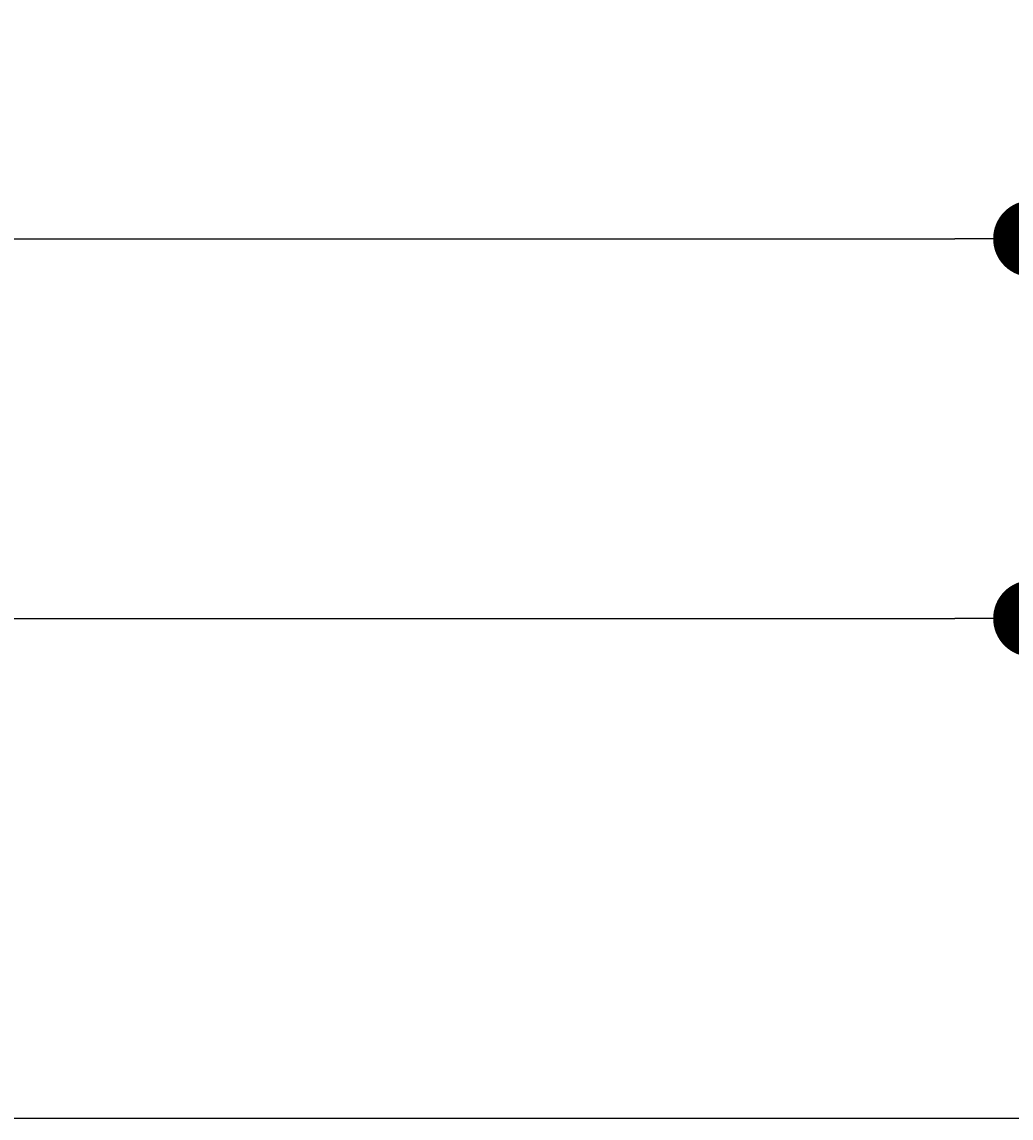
# Model space of a CAD drawing. Extents: x 715 to 7297, y -133 to 6110.
# Tile 92 of 93: x 5745 to 6262, y 5537 to 6110. Entities that reach past the tile are written whole.
import ezdxf

# ---------------------------------------------------------------- set-up
doc = ezdxf.new("R2010")
doc.units = 0
doc.layers.get('0').update_dxf_attribs({"linetype": 'CONTINUOUS'})
doc.layers.get('DEFPOINTS').update_dxf_attribs({"linetype": 'CONTINUOUS'})
doc.layers.add('4', color=3, linetype='CONTINUOUS')
doc.styles.get("Standard").update_dxf_attribs({"font": 'ISOCP.SHX'})
doc.dimstyles.get("Standard").update_dxf_attribs({"dimtxt": 2.5, "dimasz": 2.5, "dimexe": 1.25, "dimexo": 0.625, "dimtad": 1, "dimcen": 2.5, "dimazin": 3, "dimtfac": 1, "dimtmove": 0, "dimatfit": 3})

# ---------------------------------------------------------------- blocks, each defined once
blk = doc.blocks.new('*U15')
at = {"layer": '4', "color": 2}
blk.add_text('520', height=70, dxfattribs=at).set_placement((3599.25, 6038.95))
blk = doc.blocks.new('PUNKT')
at = {"layer": '4', "color": 0, "linetype": 'BYBLOCK'}
blk.add_line((-0.5, 0), (-1, 0), dxfattribs=at)
at = {"layer": '4', "color": 0, "linetype": 'BYBLOCK', "const_width": 0.5}
blk.add_lwpolyline([(-0.25, 0, 1), (0.25, 0, 1)], format="xyb", close=True, dxfattribs=at)
blk = doc.blocks.new('*D5')
at = {"layer": '4'}
for p, q in [((1072.77, 5557.27), (1072.77, 6036.87)), ((6272.78, 5557.27), (6272.78, 6036.87)), ((1112.77, 5996.87), (6232.78, 5996.87))]:
    blk.add_line(p, q, dxfattribs=at)
at = {"layer": 'DEFPOINTS', "color": 0}
for p in [(6272.78, 5996.87), (1072.77, 5537.27), (6272.78, 5537.27)]:
    blk.add_point(p, dxfattribs=at)
blk.add_blockref('*U15', (0, 0))
at = {"layer": '4', "xscale": 40, "yscale": 40, "zscale": 40, "rotation": 180}
blk.add_blockref('PUNKT', (1072.77, 5996.87), dxfattribs=at)
at = {"layer": '4', "xscale": 40, "yscale": 40, "zscale": 40}
blk.add_blockref('PUNKT', (6272.78, 5996.87), dxfattribs=at)
blk = doc.blocks.new('*U37')
at = {"layer": '4', "color": 2}
blk.add_text('150', height=70, dxfattribs=at).set_placement((5506.25, 5833.56))
blk = doc.blocks.new('*D7')
at = {"layer": '4'}
for p, q in [((4772.77, 5607.27), (4772.77, 5838.39)), ((6272.78, 5557.27), (6272.78, 5838.39)), ((4812.77, 5798.39), (6232.78, 5798.39))]:
    blk.add_line(p, q, dxfattribs=at)
at = {"layer": 'DEFPOINTS', "color": 0}
for p in [(6272.78, 5798.39), (4772.77, 5587.27), (6272.78, 5537.27)]:
    blk.add_point(p, dxfattribs=at)
blk.add_blockref('*U37', (0, 0))
at = {"layer": '4', "xscale": 40, "yscale": 40, "zscale": 40, "rotation": 180}
blk.add_blockref('PUNKT', (4772.77, 5798.39), dxfattribs=at)
at = {"layer": '4', "xscale": 40, "yscale": 40, "zscale": 40}
blk.add_blockref('PUNKT', (6272.78, 5798.39), dxfattribs=at)

msp = doc.modelspace()

# ---------------------------------------------------------------- linework, layer by layer
msp.add_line((4772.775, 5537.2711), (6272.775, 5537.2711))

# ---------------------------------------------------------------- dimensions: what is measured, and where the dimension line sits
at = {"layer": '4'}
dim = msp.add_linear_dim(base=(6272.775, 5996.8714), p1=(1072.775, 5537.2711), p2=(6272.775, 5537.2711), dimstyle='Standard', override={"dimtad": 3}, dxfattribs=at)
dim.commit()
dim.dimension.update_dxf_attribs({"geometry": '*D5', "text_midpoint": (3672.775, 6073.9458), "dimtype": 128})
dim = msp.add_linear_dim(base=(6272.775, 5798.3859), p1=(4772.775, 5587.2711), p2=(6272.775, 5537.2711), dimstyle='Standard', dxfattribs=at)
dim.commit()
dim.dimension.update_dxf_attribs({"geometry": '*D7', "text_midpoint": (5572.775, 5868.5601), "dimtype": 128})

doc.saveas('drawing.dxf')
